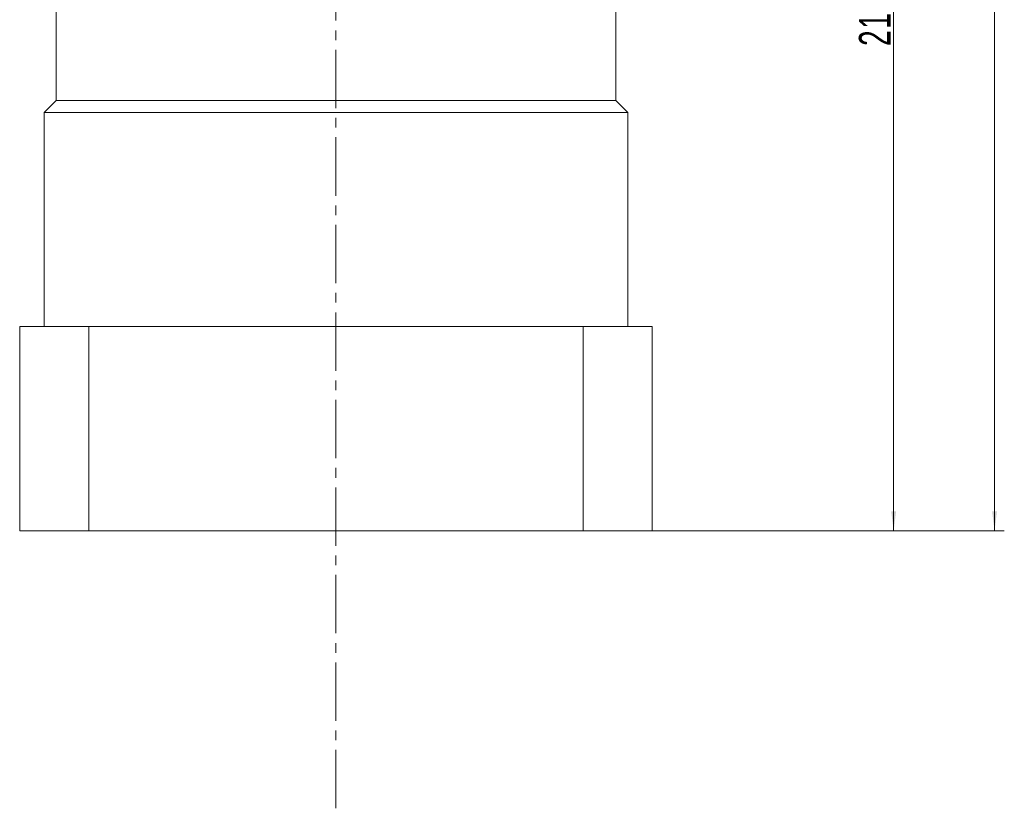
# Model space of a CAD drawing. Header units: millimetres. Extents: x 3809 to 4799, y -242 to 534.
# Tile 3 of 5: x 4310 to 4513, y 37 to 199. Entities that reach past the tile are written whole.
import ezdxf

# ---------------------------------------------------------------- set-up
doc = ezdxf.new("R2010")
doc.units = ezdxf.units.MM
doc.linetypes.add('点画线', pattern=[18, 12, -2, 2, -2])
doc.layers.get('0').update_dxf_attribs({"lineweight": 35})
doc.layers.add('中心线层', color=1, linetype='点画线', lineweight=18)
doc.layers.add('尺寸线层', color=3, linetype='Continuous', lineweight=18)
doc.styles.add('标准', font='txt', dxfattribs={"width": 0.667})
doc.dimstyles.new('标准', dxfattribs={"dimtxt": 3.5, "dimasz": 4, "dimexe": 2, "dimexo": 0, "dimtad": 1, "dimdsep": 46, "dimtxsty": '标准', "dimblk": '_CAXARROW', "dimcen": 0, "dimdle": 8, "dimazin": 2, "dimtfac": 0.707107, "dimtdec": 3, "dimtmove": 2, "dimatfit": 3, "dimfxl": 0, "dimfrac": 2, "dimtolj": 1, "dimarcsym": 0})

# ---------------------------------------------------------------- blocks, each defined once
blk = doc.blocks.new('*X43')
at = {"layer": '尺寸线层', "linetype": 'Continuous'}
for points in [[(4510.59, 372.71), (4510.09, 368.71), (4511.09, 368.71)], [(4510.59, 93.71), (4510.09, 97.71), (4511.09, 97.71)]]:
    blk.add_hatch(color=0, dxfattribs=at).paths.add_polyline_path(points, flags=0)
at = {"layer": '尺寸线层', "color": 0, "linetype": 'Continuous'}
for p, q in [((4444.23, 372.71), (4512.59, 372.71)), ((4510.59, 93.71), (4510.59, 372.71)), ((4440.23, 93.71), (4512.59, 93.71))]:
    blk.add_line(p, q, dxfattribs=at)
at = {"layer": '尺寸线层', "color": 0, "insert": (4506.75, 233.21), "char_height": 6.5, "width": 17.1826, "attachment_point": 5, "rotation": 90, "line_spacing_factor": 1.15057, "style": '标准'}
blk.add_mtext('\\T1.1;279', dxfattribs=at)
blk = doc.blocks.new('_CAXARROW')
blk.add_hatch(color=0).paths.add_polyline_path([(0, 0), (-1, 0.125), (-1, -0.125)], flags=0)
blk = doc.blocks.new('*X44')
at = {"layer": '尺寸线层', "linetype": 'Continuous'}
for points in [[(4489.85, 303.71), (4490.35, 299.71), (4489.35, 299.71)], [(4489.85, 93.71), (4490.35, 97.71), (4489.35, 97.71)]]:
    blk.add_hatch(color=0, dxfattribs=at).paths.add_polyline_path(points, flags=0)
at = {"layer": '尺寸线层', "color": 0, "linetype": 'Continuous'}
for p, q in [((4458.23, 303.71), (4491.85, 303.71)), ((4489.85, 303.71), (4489.85, 93.71)), ((4440.23, 93.71), (4491.85, 93.71))]:
    blk.add_line(p, q, dxfattribs=at)
at = {"layer": '尺寸线层', "color": 0, "insert": (4486.01, 198.71), "char_height": 6.5, "width": 17.5576, "attachment_point": 5, "rotation": 90, "line_spacing_factor": 1.15057, "style": '标准'}
blk.add_mtext('\\T1.1;210', dxfattribs=at)

msp = doc.modelspace()

# ---------------------------------------------------------------- linework, layer by layer
at = {"color": 7, "linetype": 'Continuous', "lineweight": 15}
for p, q in [((4317.7259, 207.7064), (4317.7259, 182.2064)), ((4432.7259, 182.2064), (4432.7259, 207.7064)), ((4317.7259, 182.2064), (4315.2259, 179.7064)), ((4317.7259, 182.2064), (4375.2259, 182.2064)), ((4375.2259, 182.2064), (4432.7259, 182.2064)), ((4435.2259, 179.7064), (4432.7259, 182.2064)), ((4315.2259, 179.7064), (4315.2259, 135.7064)), ((4315.2259, 179.7064), (4435.2259, 179.7064)), ((4435.2259, 135.7064), (4435.2259, 179.7064)), ((4310.2259, 135.7064), (4310.2259, 93.7064)), ((4324.4199, 135.7064), (4310.2259, 135.7064)), ((4324.4199, 93.7064), (4324.4199, 135.7064)), ((4426.0319, 135.7064), (4324.4199, 135.7064)), ((4426.0319, 135.7064), (4426.0319, 93.7064)), ((4440.2259, 135.7064), (4426.0319, 135.7064)), ((4440.2259, 93.7064), (4440.2259, 135.7064)), ((4310.2259, 93.7064), (4324.4199, 93.7064)), ((4426.0319, 93.7064), (4324.4199, 93.7064)), ((4426.0319, 93.7064), (4440.2259, 93.7064))]:
    msp.add_line(p, q, dxfattribs=at)
at = {"layer": '中心线层'}
msp.add_line((4375.2259, 36.6072), (4375.2259, 386.7064), dxfattribs=at)

# ---------------------------------------------------------------- dimensions: what is measured, and where the dimension line sits
at = {"layer": '尺寸线层'}
for base, p1, p2, picture, middle in [((4510.5942, 372.7064), (4440.2259, 93.7064), (4444.2259, 372.7064), '*X43', (4506.7544, 233.2064)), ((4489.8548, 93.7064), (4458.2259, 303.7064), (4440.2259, 93.7064), '*X44', (4486.0149, 198.7064))]:
    dim = msp.add_linear_dim(base=base, p1=p1, p2=p2, angle=90, dimstyle='标准', override={"dimtxt": 6.5, "dimsah": 1, "dimtfill": 1, "dimtzin": 8, "dimarcsym": 0}, dxfattribs=at)
    dim.commit()
    dim.dimension.update_dxf_attribs({"geometry": picture, "text_midpoint": middle})

doc.saveas('drawing.dxf')
